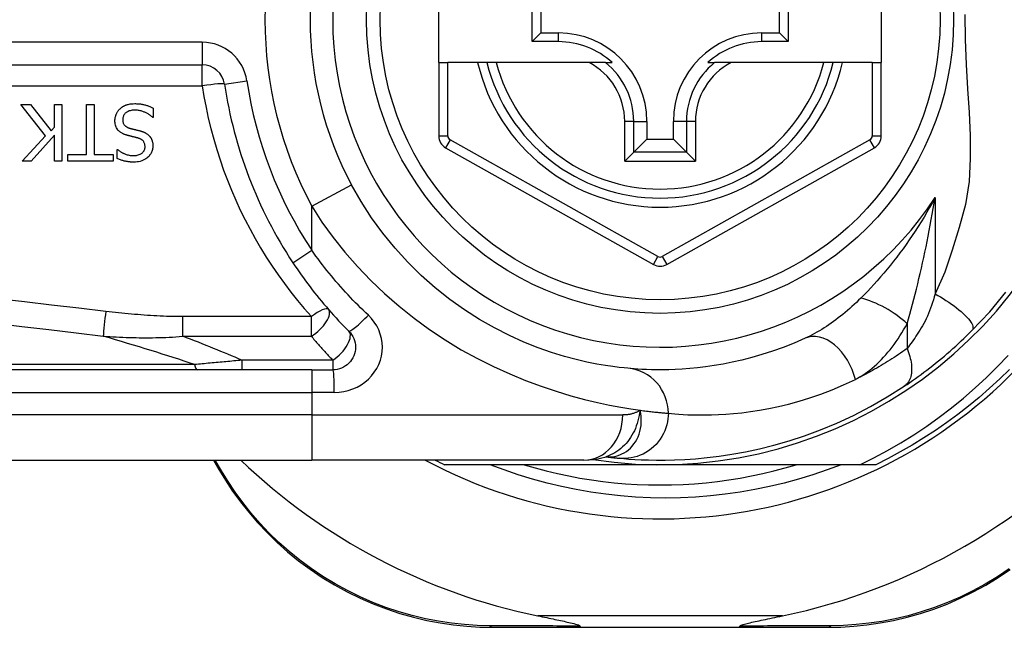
# Model space of a CAD drawing. Header units: inches. Extents: x 6 to 171, y 11 to 89.
# Tile 61 of 113: x 6.405 to 7.264, y 62.999 to 63.529. Entities that reach past the tile are written whole.
import ezdxf

# ---------------------------------------------------------------- set-up
doc = ezdxf.new("R2010")
doc.units = ezdxf.units.IN
doc.header["$MEASUREMENT"] = 0
doc.layers.add('Visible Edges(ANSI)', color=7, linetype='Continuous', lineweight=25)
doc.layers.add('Visible Tangent Edges(ANSI)', color=7, linetype='Continuous', lineweight=25)

msp = doc.modelspace()

# ---------------------------------------------------------------- linework, layer by layer
at = {"layer": 'Visible Edges(ANSI)'}
for p, q in [((6.77045, 63.49133), (6.77045, 63.56613)), ((7.15628, 63.56613), (7.15628, 63.49133)), ((6.85178, 63.50959), (6.85178, 63.54787)), ((7.07511, 63.54787), (7.07511, 63.50959)), ((6.85936, 63.5403), (6.85936, 63.51716)), ((7.06753, 63.51716), (7.06753, 63.5403)), ((6.85178, 63.50959), (6.85936, 63.51716)), ((6.87487, 63.50959), (6.85178, 63.50959)), ((6.85936, 63.51716), (6.87487, 63.51716)), ((7.05203, 63.51716), (7.06753, 63.51716)), ((7.07511, 63.50959), (7.05203, 63.50959)), ((7.07511, 63.50959), (7.06753, 63.51716)), ((5.91227, 63.48937), (6.56425, 63.48937)), ((6.77045, 63.49133), (6.77045, 63.42738)), ((6.77045, 63.49133), (6.77832, 63.49133)), ((6.8044, 63.49133), (6.77832, 63.49133)), ((6.8125, 63.49133), (6.8044, 63.49133)), ((6.82063, 63.49133), (6.8125, 63.49133)), ((6.90161, 63.49133), (6.82063, 63.49133)), ((6.91588, 63.49133), (6.90161, 63.49133)), ((6.91588, 63.49133), (6.92179, 63.49133)), ((7.0051, 63.49133), (7.01101, 63.49133)), ((7.02529, 63.49133), (7.01101, 63.49133)), ((7.10627, 63.49133), (7.02529, 63.49133)), ((7.1144, 63.49133), (7.10627, 63.49133)), ((7.1225, 63.49133), (7.1144, 63.49133)), ((7.1484, 63.49133), (7.1225, 63.49133)), ((7.1484, 63.49133), (7.15628, 63.49133)), ((7.15628, 63.42738), (7.15628, 63.49133)), ((6.42764, 63.42746), (6.40607, 63.4547)), ((6.40607, 63.4547), (6.41456, 63.4547)), ((6.41456, 63.4547), (6.43255, 63.4318)), ((6.43542, 63.4547), (6.44196, 63.4547)), ((6.43542, 63.43503), (6.43542, 63.4547)), ((6.44196, 63.4547), (6.44196, 63.40548)), ((6.46346, 63.41131), (6.46346, 63.4547)), ((6.46346, 63.4547), (6.47, 63.4547)), ((6.47, 63.4547), (6.47, 63.41131)), ((6.5216, 63.45174), (6.5216, 63.44353)), ((6.5216, 63.44353), (6.52112, 63.44353)), ((6.95188, 63.44015), (6.95188, 63.42464)), ((6.97501, 63.42464), (6.97501, 63.44015)), ((6.43255, 63.4318), (6.43542, 63.43503)), ((6.40726, 63.40548), (6.42764, 63.42746)), ((6.43542, 63.42809), (6.41524, 63.40548)), ((6.43542, 63.40548), (6.43542, 63.42809)), ((6.94046, 63.41322), (6.95188, 63.42464)), ((6.95188, 63.42464), (6.97501, 63.42464)), ((6.98644, 63.41322), (6.97501, 63.42464)), ((6.49006, 63.4078), (6.49006, 63.41561)), ((6.49006, 63.41561), (6.49053, 63.41561)), ((6.77648, 63.41708), (6.95767, 63.31544)), ((6.96923, 63.31544), (7.15025, 63.41708)), ((6.44695, 63.40548), (6.44695, 63.41131)), ((6.44695, 63.41131), (6.46346, 63.41131)), ((6.47, 63.41131), (6.48651, 63.41131)), ((6.48651, 63.41131), (6.48651, 63.40548)), ((6.94046, 63.41322), (6.93261, 63.40537)), ((6.99429, 63.40537), (6.98644, 63.41322)), ((6.41524, 63.40548), (6.40726, 63.40548)), ((6.44196, 63.40548), (6.43542, 63.40548)), ((6.48651, 63.40548), (6.44695, 63.40548)), ((6.65976, 63.22361), (6.01069, 63.22361)), ((6.65976, 63.22361), (6.67818, 63.22361)), ((6.01069, 63.14487), (6.65976, 63.14487)), ((6.57412, 63.14487), (6.57875, 63.13687)), ((6.89702, 63.14487), (6.65976, 63.14487)), ((6.96345, 63.14093), (6.77536, 63.14093)), ((6.91614, 63.1478), (6.91619, 63.14779)), ((7.13774, 63.14093), (6.96345, 63.14093)), ((7.15153, 63.14093), (7.13774, 63.14093)), ((6.81734, 62.9992), (6.89439, 62.9992)), ((6.89439, 62.9992), (7.0325, 62.9992)), ((7.0325, 62.9992), (7.10994, 62.9992))]:
    msp.add_line(p, q, dxfattribs=at)
at = {"layer": 'Visible Edges(ANSI)', "flags": 128}
for points in [[(6.48814, 63.44066), (6.48815, 63.44115), (6.48818, 63.44164), (6.48822, 63.44212), (6.48828, 63.4426), (6.48835, 63.44308), (6.48844, 63.44355), (6.48855, 63.44403), (6.48867, 63.4445), (6.48881, 63.44496), (6.48896, 63.44542), (6.48913, 63.44588), (6.48931, 63.44634), (6.48951, 63.44679), (6.48972, 63.44723), (6.48994, 63.44766), (6.49018, 63.44808), (6.49043, 63.4485), (6.4907, 63.4489), (6.49099, 63.4493), (6.49128, 63.44968), (6.49159, 63.45006), (6.49192, 63.45042), (6.49226, 63.45077), (6.49261, 63.45111)], [(6.49261, 63.45111), (6.49291, 63.45137), (6.49321, 63.45163), (6.49352, 63.45188), (6.49384, 63.45213), (6.49416, 63.45236), (6.49448, 63.45259), (6.49481, 63.45281), (6.49514, 63.45302), (6.49548, 63.45323), (6.49583, 63.45342), (6.49618, 63.45361), (6.49653, 63.45379), (6.49689, 63.45396), (6.49725, 63.45413), (6.49762, 63.45428), (6.498, 63.45443), (6.49844, 63.4546), (6.49901, 63.45478), (6.49971, 63.45497), (6.50055, 63.45515), (6.50153, 63.45532), (6.50267, 63.45545), (6.50398, 63.45554), (6.50545, 63.45557)], [(6.50593, 63.44991), (6.50504, 63.44989), (6.50413, 63.44984), (6.50323, 63.44975), (6.50233, 63.44961), (6.50145, 63.44942), (6.50059, 63.44917), (6.49979, 63.44887), (6.49909, 63.44854), (6.49849, 63.4482), (6.49798, 63.44785), (6.49754, 63.4475), (6.49717, 63.44715), (6.49682, 63.44679), (6.4965, 63.44641), (6.4962, 63.446), (6.49593, 63.44558), (6.4957, 63.44513), (6.49549, 63.44467), (6.49533, 63.44419), (6.49519, 63.4437), (6.49509, 63.44321), (6.49502, 63.44271), (6.49498, 63.4422), (6.49496, 63.44169)], [(6.50545, 63.45557), (6.50614, 63.45557), (6.50684, 63.45555), (6.50755, 63.45553), (6.50825, 63.45549), (6.50896, 63.45544), (6.50968, 63.45537), (6.51038, 63.45529), (6.51109, 63.4552), (6.51179, 63.45509), (6.51249, 63.45496), (6.51318, 63.45481), (6.51386, 63.45465), (6.51452, 63.45446), (6.51518, 63.45426), (6.51584, 63.45405), (6.51649, 63.45383), (6.51715, 63.4536), (6.51779, 63.45337), (6.51844, 63.45312), (6.51908, 63.45286), (6.51972, 63.4526), (6.52035, 63.45232), (6.52098, 63.45204), (6.5216, 63.45174)], [(6.52112, 63.44353), (6.52065, 63.44396), (6.52017, 63.44438), (6.51968, 63.44478), (6.51918, 63.44517), (6.51867, 63.44554), (6.51816, 63.44591), (6.51763, 63.44625), (6.51709, 63.44658), (6.51655, 63.4469), (6.516, 63.44721), (6.51543, 63.4475), (6.51486, 63.44777), (6.51428, 63.44804), (6.51369, 63.44828), (6.51306, 63.44853), (6.5124, 63.44876), (6.5117, 63.44899), (6.51096, 63.44921), (6.51019, 63.4494), (6.50939, 63.44957), (6.50857, 63.44971), (6.50771, 63.44982), (6.50683, 63.44989), (6.50593, 63.44991)], [(6.49791, 63.42825), (6.49739, 63.42842), (6.49686, 63.4286), (6.49634, 63.4288), (6.49583, 63.42901), (6.49532, 63.42923), (6.49482, 63.42948), (6.49433, 63.42973), (6.49385, 63.43001), (6.49338, 63.4303), (6.49292, 63.43061), (6.49248, 63.43094), (6.49203, 63.43131), (6.49154, 63.43176), (6.49104, 63.43228), (6.49054, 63.43288), (6.49005, 63.43358), (6.48959, 63.43436), (6.48918, 63.4352), (6.48885, 63.43607), (6.48858, 63.43696), (6.48838, 63.43787), (6.48825, 63.43879), (6.48817, 63.43972), (6.48814, 63.44066)], [(6.49496, 63.44169), (6.49498, 63.44108), (6.49503, 63.44046), (6.49512, 63.43985), (6.49526, 63.43925), (6.49545, 63.43866), (6.49568, 63.4381), (6.49594, 63.43761), (6.49621, 63.43719), (6.49648, 63.43683), (6.49674, 63.43653), (6.49699, 63.43628), (6.49725, 63.43605), (6.49753, 63.43582), (6.49781, 63.43562), (6.4981, 63.43542), (6.49841, 63.43524), (6.49872, 63.43507), (6.49903, 63.43491), (6.49935, 63.43476), (6.49968, 63.43462), (6.50001, 63.43449), (6.50035, 63.43437), (6.50068, 63.43426), (6.50102, 63.43416)], [(6.50102, 63.43416), (6.50139, 63.43405), (6.50174, 63.43396), (6.50207, 63.43387), (6.50238, 63.43379), (6.50268, 63.43371), (6.50297, 63.43363), (6.50325, 63.43356), (6.50353, 63.43349), (6.50381, 63.43342), (6.50409, 63.43335), (6.50438, 63.43328), (6.50467, 63.43321), (6.50498, 63.43314), (6.5053, 63.43306), (6.50563, 63.43298), (6.50599, 63.4329), (6.50637, 63.4328), (6.50677, 63.43271), (6.50721, 63.4326), (6.50767, 63.43248), (6.50817, 63.43236), (6.50871, 63.43223), (6.50929, 63.43208), (6.50992, 63.43192)], [(6.50992, 63.43192), (6.5102, 63.43185), (6.51049, 63.43176), (6.51078, 63.43168), (6.51107, 63.43159), (6.51135, 63.4315), (6.51164, 63.43141), (6.51192, 63.43131), (6.5122, 63.43121), (6.51248, 63.4311), (6.51276, 63.431), (6.51304, 63.43088), (6.51332, 63.43077), (6.51359, 63.43065), (6.51386, 63.43053), (6.51413, 63.4304), (6.5144, 63.43027), (6.51469, 63.43012), (6.51504, 63.42993), (6.51544, 63.42969), (6.5159, 63.4294), (6.5164, 63.42904), (6.51693, 63.42862), (6.51749, 63.42814), (6.51805, 63.42758)], [(6.508, 63.42566), (6.50755, 63.42578), (6.50709, 63.4259), (6.50664, 63.42602), (6.50619, 63.42613), (6.50575, 63.42625), (6.50531, 63.42636), (6.50487, 63.42646), (6.50443, 63.42657), (6.504, 63.42668), (6.50357, 63.42678), (6.50314, 63.42688), (6.50272, 63.42699), (6.5023, 63.42709), (6.50189, 63.42719), (6.50147, 63.42729), (6.50106, 63.4274), (6.50066, 63.4275), (6.50025, 63.4276), (6.49985, 63.42771), (6.49946, 63.42781), (6.49907, 63.42792), (6.49868, 63.42803), (6.49829, 63.42814), (6.49791, 63.42825)], [(6.51442, 63.41801), (6.51441, 63.4186), (6.51436, 63.4192), (6.51427, 63.41979), (6.51414, 63.42037), (6.51396, 63.42094), (6.51374, 63.42148), (6.51349, 63.42196), (6.51323, 63.42239), (6.51295, 63.42276), (6.51267, 63.42308), (6.5124, 63.42336), (6.51211, 63.42361), (6.51182, 63.42386), (6.51151, 63.42409), (6.51119, 63.4243), (6.51087, 63.4245), (6.51053, 63.42469), (6.51018, 63.42487), (6.50983, 63.42503), (6.50947, 63.42518), (6.50911, 63.42531), (6.50875, 63.42544), (6.50838, 63.42556), (6.508, 63.42566)], [(6.51805, 63.42758), (6.51825, 63.42735), (6.51845, 63.42713), (6.51864, 63.4269), (6.51882, 63.42666), (6.51899, 63.42642), (6.51916, 63.42618), (6.51932, 63.42593), (6.51947, 63.42568), (6.51962, 63.42542), (6.51976, 63.42516), (6.5199, 63.4249), (6.52003, 63.42463), (6.52015, 63.42436), (6.52027, 63.42409), (6.52038, 63.42381), (6.5205, 63.4235), (6.52062, 63.42313), (6.52075, 63.4227), (6.52087, 63.42221), (6.52099, 63.42164), (6.52109, 63.42101), (6.52117, 63.42031), (6.52122, 63.41953), (6.52124, 63.41868)], [(6.49053, 63.41561), (6.4909, 63.41529), (6.49127, 63.41498), (6.49165, 63.41468), (6.49204, 63.41439), (6.49244, 63.41411), (6.49284, 63.41384), (6.49326, 63.41357), (6.49367, 63.41332), (6.4941, 63.41308), (6.49453, 63.41284), (6.49496, 63.41262), (6.4954, 63.4124), (6.49584, 63.41219), (6.49628, 63.41199), (6.49677, 63.41177), (6.49736, 63.41154), (6.49803, 63.41129), (6.49878, 63.41105), (6.49961, 63.41083), (6.50052, 63.41063), (6.50145, 63.41047), (6.50238, 63.41036), (6.50331, 63.41029), (6.50425, 63.41027)], [(6.50425, 63.41027), (6.50511, 63.41029), (6.50596, 63.41035), (6.50681, 63.41046), (6.50765, 63.41062), (6.50847, 63.41083), (6.50928, 63.41111), (6.51002, 63.41143), (6.51068, 63.41178), (6.51125, 63.41214), (6.51173, 63.41249), (6.51214, 63.41283), (6.51247, 63.41315), (6.51278, 63.41348), (6.51306, 63.41382), (6.51332, 63.41418), (6.51355, 63.41456), (6.51376, 63.41496), (6.51394, 63.41537), (6.5141, 63.41579), (6.51422, 63.41622), (6.51431, 63.41666), (6.51437, 63.41711), (6.51441, 63.41756), (6.51442, 63.41801)], [(6.52124, 63.41868), (6.52122, 63.41788), (6.52116, 63.41708), (6.52104, 63.4163), (6.52089, 63.41552), (6.52068, 63.41475), (6.52042, 63.414), (6.52011, 63.41325), (6.51975, 63.41254), (6.51935, 63.41185), (6.51891, 63.41119), (6.51842, 63.41055), (6.5179, 63.40994), (6.51733, 63.40935), (6.51667, 63.40873), (6.51589, 63.40808), (6.51498, 63.40743), (6.51394, 63.4068), (6.51276, 63.40621), (6.51148, 63.40569), (6.51017, 63.40528), (6.50882, 63.40497), (6.50746, 63.40476), (6.50608, 63.40464), (6.50469, 63.40461)], [(6.50469, 63.40461), (6.50412, 63.40461), (6.50356, 63.40462), (6.50299, 63.40464), (6.50242, 63.40467), (6.50185, 63.4047), (6.50129, 63.40475), (6.50072, 63.4048), (6.50016, 63.40487), (6.4996, 63.40494), (6.49904, 63.40502), (6.49848, 63.40511), (6.49792, 63.40521), (6.49736, 63.40532), (6.4968, 63.40544), (6.49623, 63.40557), (6.49563, 63.40573), (6.495, 63.4059), (6.49434, 63.40609), (6.49367, 63.40631), (6.49298, 63.40655), (6.49226, 63.40682), (6.49154, 63.40712), (6.4908, 63.40744), (6.49006, 63.4078)], [(6.93543, 63.2249), (6.93219, 63.22522), (6.92782, 63.2257), (6.92235, 63.22639), (6.91581, 63.22735), (6.90825, 63.22864), (6.89973, 63.23033), (6.89029, 63.23251), (6.87997, 63.23526), (6.86885, 63.23868), (6.85706, 63.24284), (6.84473, 63.24777), (6.83202, 63.2535), (6.81905, 63.26005), (6.80596, 63.26745), (6.7929, 63.27574), (6.78, 63.28493), (6.76742, 63.29499), (6.75524, 63.30585), (6.74352, 63.31746), (6.73234, 63.32976), (6.72178, 63.34269), (6.71189, 63.3562), (6.70277, 63.37022), (6.69446, 63.3847)], [(6.64334, 63.31689), (6.64513, 63.31421), (6.64694, 63.31155), (6.64877, 63.3089), (6.65062, 63.30627), (6.6525, 63.30366), (6.6544, 63.30105), (6.65632, 63.29847), (6.65827, 63.2959), (6.66023, 63.29334), (6.66222, 63.2908), (6.66423, 63.28828), (6.66626, 63.28578), (6.66831, 63.28329), (6.67038, 63.28083), (6.67247, 63.27838), (6.67457, 63.27595), (6.6767, 63.27354), (6.67885, 63.27115), (6.68101, 63.26877), (6.6832, 63.26642), (6.6854, 63.26409), (6.68761, 63.26178), (6.68985, 63.25949), (6.6921, 63.25722)], [(7.23534, 63.25776), (7.25081, 63.27421), (7.26502, 63.29118)], [(6.6921, 63.25722), (6.69339, 63.2558), (6.69452, 63.25425), (6.69551, 63.25259), (6.69633, 63.25085), (6.69699, 63.24903), (6.69747, 63.24716), (6.69776, 63.24524), (6.69787, 63.24331), (6.69778, 63.24138), (6.69749, 63.23947), (6.69701, 63.23759), (6.69635, 63.23577), (6.69552, 63.23401), (6.69453, 63.23235), (6.69339, 63.2308), (6.6921, 63.22937), (6.69067, 63.22808), (6.68913, 63.22694), (6.68747, 63.22594), (6.68573, 63.22512), (6.68391, 63.22446), (6.68203, 63.22399), (6.68011, 63.22371), (6.67818, 63.22361)], [(7.17639, 63.20935), (7.17875, 63.21094), (7.18115, 63.21258), (7.18358, 63.21426), (7.18604, 63.216), (7.18852, 63.21778), (7.19102, 63.21961), (7.19354, 63.22148), (7.19607, 63.22338), (7.1986, 63.22533), (7.20115, 63.22732), (7.2037, 63.22936), (7.20625, 63.23142), (7.20879, 63.23351), (7.2113, 63.23562), (7.21381, 63.23775), (7.21629, 63.23991), (7.21875, 63.24208), (7.2212, 63.24428), (7.22362, 63.24649), (7.22601, 63.24872), (7.22838, 63.25096), (7.23073, 63.25322), (7.23305, 63.25548), (7.23534, 63.25776)], [(7.08991, 63.25106), (7.08026, 63.24686), (7.07075, 63.2431), (7.06142, 63.23977), (7.05229, 63.23683), (7.04339, 63.23427), (7.03475, 63.23206), (7.02639, 63.23018), (7.01834, 63.22859), (7.01059, 63.22727), (7.00316, 63.2262), (6.99605, 63.22535), (6.98927, 63.2247), (6.98283, 63.22422), (6.97672, 63.2239), (6.97096, 63.2237), (6.96556, 63.22362), (6.96052, 63.22362), (6.95583, 63.2237), (6.9515, 63.22383), (6.94755, 63.22401), (6.94396, 63.22422), (6.94074, 63.22445), (6.93789, 63.22468), (6.93543, 63.2249)], [(7.13774, 63.14093), (7.14979, 63.14691), (7.16163, 63.15325), (7.17326, 63.15997), (7.18468, 63.16705), (7.19588, 63.1745), (7.20684, 63.1823), (7.21755, 63.19046), (7.22801, 63.19896), (7.23821, 63.2078), (7.2481, 63.21695), (7.25769, 63.2264), (7.26697, 63.23615)], [(7.26821, 63.22397), (7.25962, 63.21561), (7.25079, 63.20749), (7.24175, 63.19962), (7.23249, 63.19201), (7.22302, 63.18466), (7.21334, 63.17757), (7.20348, 63.17076), (7.19343, 63.16422), (7.1832, 63.15796), (7.17281, 63.15199), (7.16225, 63.14632), (7.15153, 63.14093)], [(6.92819, 63.14649), (6.93191, 63.14617), (6.93629, 63.14583), (6.94132, 63.14551), (6.94701, 63.14522), (6.95333, 63.14501), (6.9603, 63.14488), (6.96789, 63.1449), (6.97611, 63.14508), (6.98494, 63.14547), (6.99437, 63.14612), (7.00439, 63.14706), (7.01499, 63.14835), (7.02615, 63.15003), (7.03784, 63.15215), (7.05005, 63.15477), (7.06275, 63.15794), (7.0759, 63.16171), (7.08946, 63.16614), (7.10338, 63.17129), (7.11763, 63.1772), (7.13212, 63.18392), (7.1468, 63.19149), (7.16157, 63.19995), (7.17639, 63.20935)], [(7.12123, 63.14093), (7.109, 63.13633), (7.09661, 63.13211), (7.0841, 63.12829), (7.0715, 63.12485), (7.0588, 63.12182), (7.04603, 63.11919), (7.03319, 63.11695), (7.02028, 63.11512), (7.00733, 63.1137), (6.99433, 63.11268), (6.9813, 63.11206), (6.96825, 63.11185), (6.95519, 63.11205), (6.94212, 63.11267), (6.92907, 63.11369), (6.91608, 63.11512), (6.90316, 63.11695), (6.89031, 63.11919), (6.87754, 63.12183), (6.86486, 63.12486), (6.85229, 63.12829), (6.83983, 63.13212), (6.82749, 63.13633), (6.81528, 63.14093)], [(6.8449, 63.14093), (6.85452, 63.13812), (6.86421, 63.13555), (6.87396, 63.13322), (6.88376, 63.13112), (6.89362, 63.12928), (6.90351, 63.12767), (6.91345, 63.12631), (6.92341, 63.1252), (6.9334, 63.12433), (6.9434, 63.12371), (6.95342, 63.12334), (6.96345, 63.12322), (6.97347, 63.12334), (6.98349, 63.12371), (6.9935, 63.12433), (7.00349, 63.1252), (7.01345, 63.12631), (7.02338, 63.12767), (7.03328, 63.12928), (7.04313, 63.13112), (7.05294, 63.13322), (7.06269, 63.13555), (7.07238, 63.13812), (7.082, 63.14093)], [(6.89702, 63.14487), (6.90656, 63.14557), (6.91645, 63.14789)], [(6.91619, 63.14779), (6.91685, 63.14771), (6.91749, 63.14763), (6.91812, 63.14756), (6.91874, 63.14748), (6.91934, 63.14741), (6.91993, 63.14735), (6.92051, 63.14728), (6.92107, 63.14722), (6.92162, 63.14716), (6.92216, 63.1471), (6.92268, 63.14704), (6.92318, 63.14699), (6.92368, 63.14694), (6.92416, 63.14689), (6.92462, 63.14684), (6.92508, 63.14679), (6.92551, 63.14675), (6.92594, 63.14671), (6.92635, 63.14667), (6.92675, 63.14663), (6.92713, 63.14659), (6.9275, 63.14656), (6.92785, 63.14653), (6.92819, 63.14649)], [(6.57875, 63.13687), (6.5845, 63.12738), (6.59076, 63.11796), (6.59753, 63.10863), (6.60479, 63.09945), (6.61253, 63.09046), (6.62076, 63.08169), (6.62947, 63.07319), (6.63864, 63.065), (6.64826, 63.05717), (6.65832, 63.04974), (6.66875, 63.04274), (6.67952, 63.03621), (6.69056, 63.03016), (6.70185, 63.02462), (6.71331, 63.01961), (6.72492, 63.01516), (6.73661, 63.01129), (6.74834, 63.00798), (6.76008, 63.00522), (6.77178, 63.003), (6.78341, 63.0013), (6.79491, 63.00012), (6.80624, 62.99943), (6.81734, 62.9992)], [(7.10994, 62.9992), (7.12101, 62.99943), (7.13231, 63.00011), (7.14378, 63.00129), (7.15538, 63.00298), (7.16705, 63.00519), (7.17875, 63.00794), (7.19046, 63.01123), (7.20212, 63.01508), (7.2137, 63.0195), (7.22515, 63.02448), (7.23641, 63.03), (7.24744, 63.03602), (7.25819, 63.04253), (7.26862, 63.0495)], [(6.85679, 63.0092), (6.85878, 63.00879), (6.86075, 63.00839), (6.86269, 63.00799), (6.8646, 63.0076), (6.86647, 63.00721), (6.8683, 63.00683), (6.87009, 63.00646), (6.87183, 63.0061), (6.87352, 63.00574), (6.87516, 63.00539), (6.87675, 63.00506), (6.87828, 63.00473), (6.87975, 63.00441), (6.88115, 63.0041), (6.88249, 63.0038), (6.88387, 63.00349), (6.88534, 63.00315), (6.88684, 63.00278), (6.88833, 63.00241), (6.88974, 63.00202), (6.89104, 63.00164), (6.89225, 63.00122), (6.89323, 63.00078), (6.89379, 63.00027)], [(7.03311, 63.00027), (7.0335, 63.00068), (7.03422, 63.00105), (7.03505, 63.00137), (7.036, 63.00168), (7.03701, 63.00198), (7.03807, 63.00227), (7.03924, 63.00258), (7.0405, 63.00289), (7.04186, 63.00322), (7.0433, 63.00355), (7.04483, 63.0039), (7.04642, 63.00425), (7.04807, 63.00461), (7.04979, 63.00498), (7.05156, 63.00535), (7.0534, 63.00574), (7.0553, 63.00614), (7.05726, 63.00655), (7.05928, 63.00697), (7.06136, 63.0074), (7.06348, 63.00784), (7.06565, 63.00829), (7.06786, 63.00874), (7.07011, 63.0092)], [(6.89439, 62.9992), (6.89437, 62.9992), (6.89434, 62.99921), (6.89431, 62.99922), (6.89429, 62.99923), (6.89426, 62.99925), (6.89424, 62.99927), (6.89421, 62.9993), (6.89418, 62.99932), (6.89416, 62.99936), (6.89413, 62.99939), (6.89411, 62.99943), (6.89408, 62.99947), (6.89406, 62.99952), (6.89403, 62.99957), (6.89401, 62.99963), (6.89398, 62.99968), (6.89396, 62.99975), (6.89393, 62.99981), (6.89391, 62.99988), (6.89388, 62.99995), (6.89386, 63.00003), (6.89384, 63.00011), (6.89381, 63.00019), (6.89379, 63.00027)], [(7.0325, 62.9992), (7.03253, 62.9992), (7.03256, 62.99921), (7.03258, 62.99922), (7.03261, 62.99923), (7.03263, 62.99925), (7.03266, 62.99927), (7.03269, 62.9993), (7.03271, 62.99932), (7.03274, 62.99936), (7.03276, 62.99939), (7.03279, 62.99943), (7.03281, 62.99947), (7.03284, 62.99952), (7.03286, 62.99957), (7.03289, 62.99963), (7.03291, 62.99968), (7.03294, 62.99975), (7.03296, 62.99981), (7.03299, 62.99988), (7.03301, 62.99995), (7.03304, 63.00003), (7.03306, 63.00011), (7.03308, 63.00019), (7.03311, 63.00027)]]:
    msp.add_lwpolyline(points, dxfattribs=at)
at = {"layer": 'Visible Edges(ANSI)'}
msp.add_circle((6.96345, 63.52873), 0.25591, dxfattribs=at)
for centre, radius, start, end in [((6.96345, 63.52873), 0.43504, 241.92751, 118.07249), ((6.96345, 63.52873), 0.3878, 261.33391, 70.21195), ((6.96345, 63.52873), 0.30512, 151.83282, 208.16718), ((6.87487, 63.44015), 0.07702, 0, 90), ((6.87487, 63.44015), 0.06944, 47.48259, 90), ((7.05203, 63.44015), 0.07702, 90, 180), ((7.05203, 63.44015), 0.06944, 90, 132.51741), ((6.56425, 63.46969), 0.01969, 8.41327, 90), ((6.96345, 63.52873), 0.15551, 193.91643, 346.08357), ((6.96345, 63.52873), 0.38386, 188.41327, 213.49631), ((6.78226, 63.42738), 0.01181, 180, 240.70877), ((7.14446, 63.42738), 0.01181, 299.31319, 0), ((6.96345, 63.32574), 0.01181, 240.70877, 299.31319), ((6.96345, 63.52788), 0.52953, 281.6205, 318.6133), ((6.96345, 63.52788), 0.52953, 226.3272, 258.3795), ((6.96345, 63.52873), 0.431, 242.95157, 244.12615)]:
    msp.add_arc(centre, radius, start, end, dxfattribs=at)
at = {"layer": 'Visible Tangent Edges(ANSI)'}
for p, q in [((6.56425, 63.50906), (5.91227, 63.50906)), ((6.56425, 63.50906), (6.56425, 63.48937)), ((6.87487, 63.50959), (6.87487, 63.51716)), ((7.05203, 63.50959), (7.05203, 63.51716)), ((6.56425, 63.47108), (6.56425, 63.48937)), ((6.77832, 63.42738), (6.77832, 63.49133)), ((7.1484, 63.49133), (7.1484, 63.42738)), ((6.58372, 63.47257), (6.60319, 63.47545)), ((5.91227, 63.47108), (6.56425, 63.47108)), ((6.93261, 63.40537), (6.93261, 63.44015)), ((6.94046, 63.44015), (6.93261, 63.44015)), ((6.94046, 63.41322), (6.94046, 63.44015)), ((6.94046, 63.44015), (6.95188, 63.44015)), ((6.98644, 63.44015), (6.97501, 63.44015)), ((6.99429, 63.44015), (6.98644, 63.44015)), ((6.98644, 63.44015), (6.98644, 63.41322)), ((6.99429, 63.44015), (6.99429, 63.40537)), ((6.77045, 63.42738), (6.77832, 63.42738)), ((6.78033, 63.42395), (6.77648, 63.41708)), ((6.96152, 63.32231), (6.78033, 63.42395)), ((7.14639, 63.42394), (6.96537, 63.32231)), ((7.15025, 63.41708), (7.14639, 63.42394)), ((7.1484, 63.42738), (7.15628, 63.42738)), ((6.98644, 63.41322), (6.94046, 63.41322)), ((6.93261, 63.40537), (6.99429, 63.40537)), ((6.65976, 63.36612), (6.69446, 63.3847)), ((7.20315, 63.37377), (7.20315, 63.28984)), ((6.65976, 63.32775), (6.65976, 63.36612)), ((6.64334, 63.31689), (6.65976, 63.32775)), ((6.95767, 63.31544), (6.96152, 63.32231)), ((6.96537, 63.32231), (6.96923, 63.31544)), ((6.65941, 63.26994), (6.54721, 63.26994)), ((6.54721, 63.25284), (6.54721, 63.26994)), ((6.65941, 63.25284), (6.65941, 63.26994)), ((7.17885, 63.26377), (7.17885, 63.24211)), ((6.54721, 63.25284), (6.65941, 63.25284)), ((6.55751, 63.22821), (6.00837, 63.22821)), ((6.59884, 63.23196), (6.59884, 63.22361)), ((6.67818, 63.23196), (6.59884, 63.23196)), ((6.67818, 63.23196), (6.67818, 63.22361)), ((6.65976, 63.22361), (6.65976, 63.20393)), ((6.01069, 63.20393), (6.65976, 63.20393)), ((6.67941, 63.20393), (6.65976, 63.20393)), ((6.65976, 63.20393), (6.65976, 63.18424)), ((6.65976, 63.18424), (6.01069, 63.18424)), ((6.65976, 63.18424), (6.93091, 63.18424)), ((6.65976, 63.18424), (6.65976, 63.14487)), ((6.58112, 63.13542), (6.57561, 63.14487)), ((7.07011, 63.0092), (6.85679, 63.0092))]:
    msp.add_line(p, q, dxfattribs=at)
at = {"layer": 'Visible Tangent Edges(ANSI)', "flags": 128}
for points in [[(7.22922, 63.53315), (7.22947, 63.51152), (7.23036, 63.48983), (7.23156, 63.46862), (7.2328, 63.44794), (7.23374, 63.42768), (7.23394, 63.40771), (7.23286, 63.38779), (7.22976, 63.36767), (7.22417, 63.34763), (7.21824, 63.32801), (7.21179, 63.30876), (7.20315, 63.28984)], [(6.56425, 63.47108), (6.56579, 63.46169), (6.56756, 63.45234), (6.56957, 63.44305), (6.57179, 63.43383), (6.57424, 63.42467), (6.57692, 63.41558), (6.57981, 63.40656), (6.58291, 63.39763), (6.58623, 63.38879), (6.58976, 63.38005), (6.59349, 63.3714), (6.59743, 63.36286), (6.60157, 63.35443), (6.60591, 63.34612), (6.61044, 63.33792), (6.61517, 63.32984), (6.62008, 63.32188), (6.62517, 63.31405), (6.63045, 63.30636), (6.6359, 63.29879), (6.64152, 63.29136), (6.64732, 63.28408), (6.65328, 63.27693), (6.65941, 63.26994)], [(7.20315, 63.37377), (7.20084, 63.36944), (7.19848, 63.36515), (7.19607, 63.36093), (7.19361, 63.35675), (7.19111, 63.35263), (7.18857, 63.34857), (7.18599, 63.34457), (7.18337, 63.34063), (7.18072, 63.33674), (7.17804, 63.33292), (7.17534, 63.32916), (7.1726, 63.32546), (7.16984, 63.32182), (7.16706, 63.31825), (7.16425, 63.31474), (7.16142, 63.31128), (7.15857, 63.30789), (7.1557, 63.30455), (7.15283, 63.30129), (7.14994, 63.29809), (7.14706, 63.29497), (7.14418, 63.29192), (7.14131, 63.28896), (7.13846, 63.28607)], [(7.17885, 63.26377), (7.18004, 63.2679), (7.18123, 63.27211), (7.18241, 63.27638), (7.18357, 63.28072), (7.18473, 63.28511), (7.18587, 63.28954), (7.18699, 63.29401), (7.1881, 63.29851), (7.18919, 63.30304), (7.19026, 63.3076), (7.19131, 63.31218), (7.19234, 63.31678), (7.19335, 63.32142), (7.19435, 63.32608), (7.19532, 63.33076), (7.19628, 63.33547), (7.19721, 63.3402), (7.19813, 63.34494), (7.19902, 63.34971), (7.19989, 63.35449), (7.20074, 63.35929), (7.20157, 63.36411), (7.20237, 63.36893), (7.20315, 63.37377)], [(6.65976, 63.36612), (6.66864, 63.35241), (6.67828, 63.33906), (6.68862, 63.32611), (6.69961, 63.31358), (6.71119, 63.30152), (6.72331, 63.28997), (6.73592, 63.27896), (6.74895, 63.26854), (6.76237, 63.25874), (6.77611, 63.2496), (6.79009, 63.24116), (6.8042, 63.23343), (6.81833, 63.22641), (6.83236, 63.22006), (6.84621, 63.21436), (6.85975, 63.20931), (6.87289, 63.20487), (6.88553, 63.20104), (6.89755, 63.19778), (6.90887, 63.19508), (6.9194, 63.19284), (6.92912, 63.19102), (6.93799, 63.18955), (6.94598, 63.18838)], [(6.7091, 63.27114), (6.70682, 63.2733), (6.70456, 63.27547), (6.70232, 63.27766), (6.70009, 63.27987), (6.69788, 63.2821), (6.69569, 63.28436), (6.69352, 63.28662), (6.69136, 63.28891), (6.68923, 63.29122), (6.68712, 63.29354), (6.68502, 63.29588), (6.68295, 63.29824), (6.68089, 63.30061), (6.67886, 63.30301), (6.67685, 63.30541), (6.67486, 63.30784), (6.67289, 63.31027), (6.67095, 63.31273), (6.66903, 63.3152), (6.66713, 63.31768), (6.66525, 63.32018), (6.66339, 63.32269), (6.66156, 63.32521), (6.65976, 63.32775)], [(6.48023, 63.27445), (6.45656, 63.27721), (6.43289, 63.27998), (6.40922, 63.28276), (6.38555, 63.28555)], [(7.13846, 63.28607), (7.13656, 63.2842), (7.13464, 63.28235), (7.1327, 63.28053), (7.13074, 63.27875), (7.12878, 63.277), (7.1268, 63.27528), (7.1248, 63.27359), (7.1228, 63.27194), (7.12079, 63.27033), (7.11877, 63.26876), (7.11674, 63.26723), (7.1147, 63.26573), (7.11266, 63.26427), (7.11061, 63.26286), (7.10855, 63.26148), (7.10648, 63.26013), (7.1044, 63.25884), (7.10233, 63.25758), (7.10025, 63.25637), (7.09817, 63.25521), (7.0961, 63.25409), (7.09403, 63.25303), (7.09197, 63.25201), (7.08991, 63.25106)], [(7.20315, 63.28984), (7.20247, 63.28726), (7.20174, 63.28471), (7.20097, 63.2822), (7.20016, 63.27973), (7.19931, 63.2773), (7.19841, 63.27492), (7.19747, 63.2726), (7.1965, 63.27033), (7.19548, 63.26813), (7.19443, 63.266), (7.19335, 63.26394), (7.19224, 63.26196), (7.19111, 63.26006), (7.18996, 63.25824), (7.18882, 63.25645), (7.18768, 63.2547), (7.18655, 63.25299), (7.18542, 63.25131), (7.1843, 63.24967), (7.18318, 63.24807), (7.18208, 63.24652), (7.18099, 63.245), (7.17991, 63.24353), (7.17885, 63.24211)], [(7.20315, 63.28984), (7.20552, 63.28851), (7.20791, 63.28712), (7.21032, 63.28565), (7.21272, 63.28414), (7.2151, 63.28257), (7.21744, 63.28096), (7.21972, 63.27932), (7.22191, 63.27765), (7.22401, 63.27598), (7.22598, 63.27432), (7.22782, 63.27268), (7.2295, 63.27107), (7.23101, 63.2695), (7.23234, 63.26799), (7.23348, 63.26655), (7.23442, 63.26519), (7.23517, 63.26391), (7.23573, 63.26273), (7.23609, 63.26164), (7.23627, 63.26066), (7.23628, 63.25978), (7.23611, 63.25901), (7.2358, 63.25834), (7.23534, 63.25776)], [(6.54721, 63.26994), (6.54441, 63.26995), (6.54161, 63.26998), (6.53881, 63.27003), (6.53601, 63.2701), (6.53321, 63.27019), (6.53042, 63.27029), (6.52762, 63.27042), (6.52482, 63.27055), (6.52203, 63.27071), (6.51923, 63.27087), (6.51644, 63.27106), (6.51365, 63.27125), (6.51086, 63.27146), (6.50807, 63.27167), (6.50528, 63.2719), (6.50249, 63.27215), (6.4997, 63.2724), (6.49692, 63.27266), (6.49413, 63.27294), (6.49135, 63.27322), (6.48857, 63.27351), (6.48579, 63.27382), (6.48301, 63.27413), (6.48023, 63.27445)], [(6.67941, 63.20393), (6.68353, 63.20412), (6.68762, 63.20469), (6.69163, 63.20563), (6.69551, 63.20694), (6.69923, 63.20859), (6.70276, 63.21058), (6.70606, 63.21287), (6.70909, 63.21544), (6.71184, 63.2183), (6.71428, 63.22141), (6.7164, 63.22473), (6.71816, 63.22824), (6.71957, 63.23188), (6.72059, 63.23564), (6.72121, 63.23947), (6.7214, 63.24333), (6.72118, 63.24719), (6.72055, 63.25101), (6.71953, 63.25476), (6.71813, 63.2584), (6.71637, 63.26189), (6.71427, 63.2652), (6.71184, 63.2683), (6.7091, 63.27114)], [(6.38323, 63.26434), (6.4069, 63.26147), (6.43057, 63.25862), (6.45423, 63.25577), (6.47791, 63.25293)], [(7.13369, 63.21523), (7.13585, 63.21633), (7.13799, 63.21755), (7.14013, 63.21886), (7.14224, 63.22027), (7.14434, 63.22178), (7.14642, 63.22338), (7.14847, 63.22506), (7.1505, 63.22682), (7.15251, 63.22866), (7.15449, 63.23057), (7.15643, 63.23255), (7.15835, 63.2346), (7.16023, 63.23671), (7.16209, 63.23889), (7.16392, 63.24113), (7.16572, 63.24343), (7.16748, 63.24579), (7.16922, 63.24821), (7.17091, 63.25069), (7.17258, 63.25321), (7.17421, 63.25578), (7.17579, 63.2584), (7.17734, 63.26107), (7.17885, 63.26377)], [(6.47791, 63.25293), (6.48075, 63.25274), (6.4836, 63.25256), (6.48646, 63.25239), (6.48932, 63.25224), (6.49218, 63.2521), (6.49504, 63.25198), (6.49791, 63.25187), (6.50078, 63.25178), (6.50365, 63.2517), (6.50653, 63.25163), (6.50941, 63.25159), (6.5123, 63.25156), (6.51519, 63.25155), (6.51808, 63.25155), (6.52097, 63.25158), (6.52387, 63.25163), (6.52678, 63.25169), (6.52969, 63.25178), (6.5326, 63.25189), (6.53551, 63.25203), (6.53843, 63.25219), (6.54135, 63.25238), (6.54428, 63.2526), (6.54721, 63.25284)], [(6.65941, 63.25284), (6.66017, 63.25194), (6.66093, 63.25104), (6.6617, 63.25014), (6.66246, 63.24925), (6.66323, 63.24836), (6.664, 63.24747), (6.66477, 63.24658), (6.66554, 63.2457), (6.66632, 63.24482), (6.6671, 63.24394), (6.66788, 63.24307), (6.66866, 63.2422), (6.66944, 63.24133), (6.67023, 63.24046), (6.67101, 63.2396), (6.6718, 63.23874), (6.67259, 63.23788), (6.67339, 63.23703), (6.67418, 63.23618), (6.67498, 63.23533), (6.67578, 63.23448), (6.67658, 63.23363), (6.67738, 63.23279), (6.67818, 63.23196)], [(7.17885, 63.24211), (7.17695, 63.24076), (7.17504, 63.23943), (7.17314, 63.23813), (7.17125, 63.23684), (7.16936, 63.23559), (7.16747, 63.23435), (7.16559, 63.23314), (7.1637, 63.23194), (7.16181, 63.23076), (7.15992, 63.22959), (7.15803, 63.22845), (7.15614, 63.22732), (7.15426, 63.22621), (7.15237, 63.22512), (7.15049, 63.22405), (7.1486, 63.22299), (7.14673, 63.22196), (7.14485, 63.22094), (7.14298, 63.21994), (7.14112, 63.21897), (7.13926, 63.218), (7.1374, 63.21706), (7.13555, 63.21614), (7.13369, 63.21523)], [(7.17885, 63.24211), (7.17951, 63.24043), (7.18013, 63.23873), (7.18069, 63.23702), (7.18119, 63.2353), (7.18163, 63.23358), (7.182, 63.23187), (7.18231, 63.23017), (7.18254, 63.22849), (7.1827, 63.22683), (7.18278, 63.22522), (7.18278, 63.22364), (7.18271, 63.22211), (7.18256, 63.22064), (7.18233, 63.21923), (7.18202, 63.21789), (7.18165, 63.21661), (7.1812, 63.21542), (7.18068, 63.2143), (7.1801, 63.21326), (7.17946, 63.21231), (7.17876, 63.21144), (7.17802, 63.21066), (7.17722, 63.20996), (7.17639, 63.20935)], [(6.59884, 63.23196), (6.5971, 63.23179), (6.59537, 63.23163), (6.59363, 63.23147), (6.5919, 63.23131), (6.59017, 63.23115), (6.58844, 63.23099), (6.58671, 63.23083), (6.58498, 63.23067), (6.58325, 63.23051), (6.58152, 63.23035), (6.5798, 63.2302), (6.57807, 63.23004), (6.57635, 63.22988), (6.57463, 63.22973), (6.5729, 63.22957), (6.57119, 63.22942), (6.56947, 63.22926), (6.56775, 63.22911), (6.56604, 63.22896), (6.56433, 63.22881), (6.56262, 63.22866), (6.56091, 63.22851), (6.55921, 63.22836), (6.55751, 63.22821)], [(6.97067, 63.1857), (6.97328, 63.18545), (6.97628, 63.18519), (6.97968, 63.18493), (6.98346, 63.18469), (6.98764, 63.18449), (6.9922, 63.18434), (6.99715, 63.18425), (7.00248, 63.18425), (7.00818, 63.18435), (7.01425, 63.18456), (7.02069, 63.18493), (7.0275, 63.18547), (7.03465, 63.1862), (7.04215, 63.18717), (7.04999, 63.18838), (7.05816, 63.18986), (7.06666, 63.19165), (7.07549, 63.19378), (7.0846, 63.19628), (7.09399, 63.19917), (7.10363, 63.20248), (7.11348, 63.20625), (7.12351, 63.21049), (7.13369, 63.21523)], [(6.94598, 63.18838), (6.94563, 63.18599), (6.9452, 63.18365), (6.9447, 63.18135), (6.94412, 63.17909), (6.94347, 63.17688), (6.94273, 63.17471), (6.94192, 63.1726), (6.94102, 63.17054), (6.94003, 63.16854), (6.93896, 63.16659), (6.9378, 63.16471), (6.93656, 63.16289), (6.93523, 63.16114), (6.93383, 63.15948), (6.93236, 63.15789), (6.93082, 63.15639), (6.92921, 63.15498), (6.92754, 63.15367), (6.92581, 63.15244), (6.92403, 63.15132), (6.92219, 63.1503), (6.92031, 63.14939), (6.91839, 63.14859), (6.91644, 63.14789)], [(6.91747, 63.14769), (6.91965, 63.14767), (6.92184, 63.14782), (6.924, 63.14816), (6.92613, 63.14868), (6.92822, 63.14938), (6.93024, 63.15026), (6.93221, 63.15131), (6.93409, 63.15252), (6.9359, 63.15391), (6.93759, 63.15545), (6.93918, 63.15714), (6.94065, 63.15897), (6.94199, 63.16093), (6.9432, 63.16301), (6.94425, 63.16521), (6.94516, 63.16752), (6.94589, 63.16992), (6.94646, 63.17241), (6.94686, 63.17496), (6.94707, 63.17757), (6.94709, 63.18023), (6.94692, 63.18292), (6.94655, 63.18564), (6.94598, 63.18838)], [(6.97067, 63.1857), (6.97059, 63.18324), (6.97035, 63.18074), (6.96994, 63.17819), (6.96936, 63.17562), (6.96858, 63.17305), (6.96762, 63.17049), (6.96647, 63.16796), (6.96512, 63.1655), (6.96359, 63.16311), (6.96187, 63.16082), (6.95999, 63.15865), (6.95795, 63.15663), (6.95577, 63.15476), (6.95346, 63.15306), (6.95105, 63.15154), (6.94856, 63.15022), (6.94601, 63.14909), (6.94342, 63.14816), (6.94082, 63.14743), (6.93822, 63.14689), (6.93564, 63.14653), (6.9331, 63.14636), (6.93061, 63.14635), (6.92819, 63.14649)], [(6.94598, 63.18838), (6.94543, 63.18804), (6.94487, 63.18771), (6.9443, 63.18739), (6.94373, 63.1871), (6.94315, 63.18681), (6.94256, 63.18654), (6.94197, 63.18629), (6.94136, 63.18605), (6.94076, 63.18583), (6.94014, 63.18562), (6.93952, 63.18543), (6.93889, 63.18525), (6.93826, 63.18509), (6.93761, 63.18494), (6.93697, 63.1848), (6.93632, 63.18468), (6.93566, 63.18458), (6.93499, 63.18449), (6.93433, 63.18441), (6.93365, 63.18435), (6.93297, 63.1843), (6.93229, 63.18427), (6.9316, 63.18425), (6.93091, 63.18424)], [(6.94598, 63.18838), (6.94744, 63.18818), (6.94886, 63.188), (6.95025, 63.18782), (6.95161, 63.18765), (6.95292, 63.18749), (6.9542, 63.18733), (6.95544, 63.18719), (6.95665, 63.18705), (6.95781, 63.18692), (6.95894, 63.1868), (6.96003, 63.18668), (6.96108, 63.18657), (6.9621, 63.18647), (6.96307, 63.18637), (6.96401, 63.18628), (6.96491, 63.1862), (6.96577, 63.18612), (6.96658, 63.18604), (6.96737, 63.18598), (6.96811, 63.18591), (6.96881, 63.18585), (6.96947, 63.1858), (6.97009, 63.18575), (6.97067, 63.1857)], [(6.91619, 63.14779), (6.91623, 63.14779), (6.91626, 63.14778), (6.9163, 63.14778), (6.91634, 63.14778), (6.91638, 63.14777), (6.91642, 63.14777), (6.91646, 63.14776), (6.91651, 63.14776), (6.91656, 63.14776), (6.9166, 63.14775), (6.91665, 63.14775), (6.91671, 63.14774), (6.91676, 63.14774), (6.91681, 63.14774), (6.91687, 63.14773), (6.91693, 63.14773), (6.91699, 63.14772), (6.91705, 63.14772), (6.91712, 63.14772), (6.91719, 63.14771), (6.91725, 63.14771), (6.91732, 63.1477), (6.9174, 63.1477), (6.91747, 63.14769)], [(6.8149, 63.00053), (6.80404, 63.0008), (6.79295, 63.00152), (6.78169, 63.00271), (6.77032, 63.00441), (6.75887, 63.00662), (6.74738, 63.00935), (6.7359, 63.01262), (6.72446, 63.01643), (6.7131, 63.02079), (6.70188, 63.02571), (6.69083, 63.03114), (6.68002, 63.03707), (6.66947, 63.04347), (6.65925, 63.05031), (6.6494, 63.05758), (6.63996, 63.06523), (6.63097, 63.07324), (6.62243, 63.08154), (6.61435, 63.0901), (6.60674, 63.09889), (6.59961, 63.10785), (6.59295, 63.11696), (6.58679, 63.12616), (6.58112, 63.13542)], [(7.2677, 63.05008), (7.25749, 63.04326), (7.24696, 63.03689), (7.23616, 63.03099), (7.22513, 63.02558), (7.21393, 63.02069), (7.20259, 63.01634), (7.19118, 63.01256), (7.17972, 63.00931), (7.16827, 63.00659), (7.15685, 63.00439), (7.1455, 63.0027), (7.13427, 63.00151), (7.12322, 63.0008), (7.11238, 63.00054)], [(6.89379, 63.00027), (6.89035, 63.00028), (6.88693, 63.00029), (6.88351, 63.0003), (6.88011, 63.00031), (6.87672, 63.00032), (6.87334, 63.00033), (6.86997, 63.00034), (6.86661, 63.00035), (6.86327, 63.00036), (6.85994, 63.00037), (6.85663, 63.00038), (6.85333, 63.00039), (6.85004, 63.0004), (6.84677, 63.00041), (6.84351, 63.00042), (6.84027, 63.00043), (6.83704, 63.00045), (6.83383, 63.00046), (6.83063, 63.00047), (6.82745, 63.00048), (6.82429, 63.0005), (6.82114, 63.00051), (6.81801, 63.00052), (6.8149, 63.00053)], [(7.11238, 63.00054), (7.10926, 63.00052), (7.10612, 63.00051), (7.10295, 63.0005), (7.09978, 63.00048), (7.09658, 63.00047), (7.09337, 63.00046), (7.09014, 63.00045), (7.0869, 63.00043), (7.08364, 63.00042), (7.08037, 63.00041), (7.07708, 63.0004), (7.07378, 63.00039), (7.07046, 63.00038), (7.06713, 63.00037), (7.06378, 63.00036), (7.06042, 63.00035), (7.05705, 63.00034), (7.05367, 63.00033), (7.05027, 63.00032), (7.04686, 63.00031), (7.04344, 63.0003), (7.04001, 63.00029), (7.03656, 63.00028), (7.03311, 63.00027)]]:
    msp.add_lwpolyline(points, dxfattribs=at)
at = {"layer": 'Visible Tangent Edges(ANSI)'}
msp.add_circle((6.96345, 63.52873), 0.24409, dxfattribs=at)
for centre, radius, start, end in [((6.96345, 63.52873), 0.28543, 32.8812, 327.1188), ((6.96345, 63.52873), 0.34449, 151.83282, 208.16718), ((6.56425, 63.46969), 0.03937, 8.41327, 90), ((6.96345, 63.52873), 0.16339, 193.23324, 346.76676), ((6.96345, 63.52873), 0.14764, 194.67485, 345.32515), ((6.87487, 63.44015), 0.05775, 0, 62.41478), ((6.87487, 63.44015), 0.06559, 0, 51.29033), ((7.05203, 63.44015), 0.06559, 128.70967, 180), ((7.05203, 63.44015), 0.05775, 117.58522, 180), ((6.96345, 63.52873), 0.36417, 188.41327, 213.49631), ((6.78226, 63.42738), 0.00394, 180, 240.70877), ((7.14446, 63.42738), 0.00394, 299.31319, 0), ((6.96345, 63.32574), 0.00394, 240.70877, 299.31319)]:
    msp.add_arc(centre, radius, start, end, dxfattribs=at)
for centre, major_axis, ratio, start_param, end_param in [((6.56425, 63.46969), (0.01947, 0.00288), 0.069894, 0, 1.560459), ((7.15455, 63.26377), (0.034, -0.01985), 0.367954, 1.008544, 2.26339), ((6.65941, 63.26338), (0.01483, 0.01294), 0.257129, 0, 1.350045), ((6.48023, 63.26802), (0.00234, 0.01955), 0.041071, 1.240547, 2.457785), ((6.65941, 63.26338), (0.01483, 0.01294), 0.431187, 4.352465, 6.283185), ((6.70602, 63.27114), (-0.01392, -0.01392), 0.111497, 0, 1.681769), ((3.0479, 63.46837), (3.67256, -0.33874), 0.074886, 0.305987, 0.372439), ((3.05719, 63.52873), (3.67247, -0.40075), 0.088107, 0.277502, 0.326292), ((6.67818, 63.2433), (0.01392, 0.01392), 0.446023, 4.292626, 6.283185), ((7.10623, 63.21523), (-0.01632, 0.03583), 0.663135, 4.419079, 6.283185), ((6.55983, 63.2433), (0, -0.01969), 0.183721, 5.58589, 6.283185), ((6.67818, 63.20393), (0, 0.01969), 0.062411, 4.712389, 6.283185), ((6.93181, 63.1857), (0.00362, 0.0392), 0.987056, 4.803178, 6.283185), ((6.89702, 63.18424), (0, -0.03937), 0.860915, 0, 1.570796), ((6.90343, 62.95138), (0.01245, 0.19646), 0.394768, 6.26267, 6.279105), ((6.58741, 63.14187), (-0.00866, -0.005), 0.489372, 0, 0.521893), ((6.81734, 63.0092), (0, -0.01), 0.489692, 5.761173, 6.283185), ((7.10994, 63.0092), (0, -0.01), 0.490597, 0, 0.522348)]:
    msp.add_ellipse(centre, major_axis=major_axis, ratio=ratio, start_param=start_param, end_param=end_param, dxfattribs=at)

doc.saveas('drawing.dxf')
